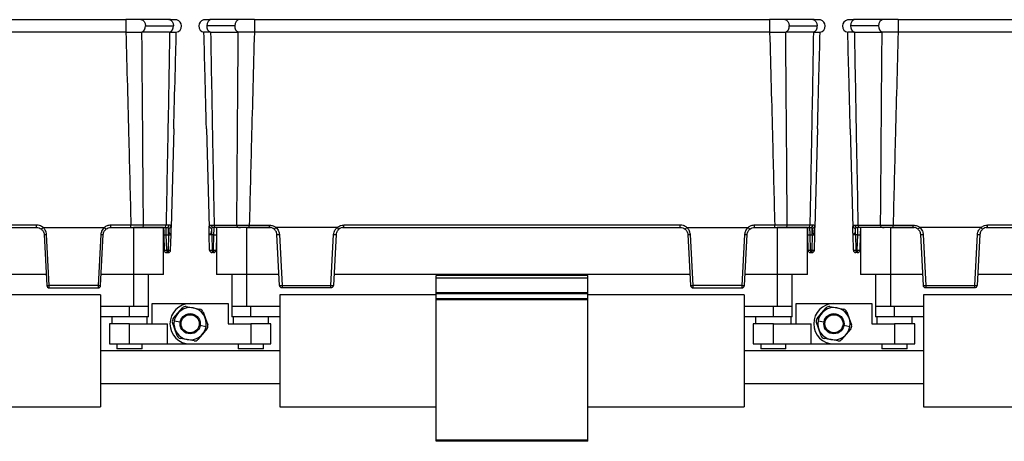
# Model space of a CAD drawing. Header units: millimetres. Extents: x -724 to 2929, y 427 to 799.
# Tile 16 of 51: x -55 to 140, y 596 to 680. Entities that reach past the tile are written whole.
import ezdxf

# ---------------------------------------------------------------- set-up
doc = ezdxf.new("R2010")
doc.units = ezdxf.units.MM

# ---------------------------------------------------------------- blocks, each defined once
blk = doc.blocks.new('Drawing View2')
at = {"color": 7, "linetype": 'Continuous', "lineweight": 25}
for p, q in [((0, 0), (102.01, 0)), ((102.01, 0), (102.01, -2.49)), ((110.56, 0), (105.02, 0)), ((124.5, 0), (118.95, 0)), ((127.5, 0), (127.5, -2.49)), ((127.5, 0), (229.51, 0)), ((229.51, 0), (229.51, -2.49)), ((238.06, 0), (232.52, 0)), ((252, 0), (246.45, 0)), ((255, 0), (255, -2.49)), ((255, 0), (357.01, 0)), ((105.9, -1.25), (111.44, -1.25)), ((123.61, -1.25), (118.07, -1.25)), ((233.4, -1.25), (238.94, -1.25)), ((251.11, -1.25), (245.57, -1.25)), ((102.01, -2.49), (0, -2.49)), ((105.17, -2.48), (105.21, -2.48)), ((110.7, -2.48), (105.21, -2.48)), ((118.81, -2.48), (124.3, -2.48)), ((124.34, -2.48), (124.3, -2.48)), ((229.51, -2.49), (127.5, -2.49)), ((232.67, -2.48), (232.71, -2.48)), ((238.2, -2.48), (232.71, -2.48)), ((246.31, -2.48), (251.8, -2.48)), ((251.84, -2.48), (251.8, -2.48)), ((357.01, -2.49), (255, -2.49)), ((111.52, -21.65), (111.01, -41.18)), ((117.99, -21.65), (118.51, -41.18)), ((239.02, -21.65), (238.51, -41.18)), ((245.49, -21.65), (246.01, -41.18)), ((84.34, -40.72), (17.67, -40.72)), ((84.34, -41.18), (84.34, -40.72)), ((103.03, -40.72), (99.06, -40.72)), ((99.06, -41.18), (99.06, -40.72)), ((103.03, -41.18), (103.03, -40.72)), ((109.99, -40.71), (105.51, -40.71)), ((110.58, -40.71), (109.99, -40.71)), ((118.93, -40.71), (119.52, -40.71)), ((119.52, -40.71), (124, -40.71)), ((126.48, -40.72), (130.45, -40.72)), ((126.48, -41.18), (126.48, -40.72)), ((130.45, -41.18), (130.45, -40.72)), ((211.84, -40.72), (145.17, -40.72)), ((145.17, -41.18), (145.17, -40.72)), ((211.84, -41.18), (211.84, -40.72)), ((230.53, -40.72), (226.56, -40.72)), ((226.56, -41.18), (226.56, -40.72)), ((230.53, -41.18), (230.53, -40.72)), ((237.49, -40.71), (233.01, -40.71)), ((238.08, -40.71), (237.49, -40.71)), ((246.43, -40.71), (247.02, -40.71)), ((247.02, -40.71), (251.5, -40.71)), ((253.98, -40.72), (257.95, -40.72)), ((253.98, -41.18), (253.98, -40.72)), ((257.95, -41.18), (257.95, -40.72)), ((339.34, -40.72), (272.67, -40.72)), ((272.67, -41.18), (272.67, -40.72)), ((17.44, -41.22), (84.57, -41.22)), ((17.67, -41.18), (84.34, -41.18)), ((85.64, -41.18), (97.77, -41.18)), ((85.84, -42.61), (86.37, -52.71)), ((86.86, -52.7), (86.33, -42.59)), ((97.07, -42.59), (96.54, -52.7)), ((97.03, -52.71), (97.56, -42.61)), ((98.83, -41.22), (103.51, -41.22)), ((99.06, -41.18), (103.03, -41.18)), ((103.51, -41.22), (103.51, -50.52)), ((109.51, -41.22), (103.51, -41.22)), ((105.16, -41.18), (104.8, -41.18)), ((105.16, -41.18), (109.65, -41.18)), ((109.51, -50.52), (109.51, -41.22)), ((109.54, -42.65), (109.62, -45.7)), ((110, -41.23), (109.99, -41.18)), ((110.04, -42.65), (110.47, -42.65)), ((110.12, -45.7), (110.04, -42.65)), ((110.47, -42.65), (110.39, -45.7)), ((110.47, -42.65), (110.47, -41.34)), ((110.89, -45.7), (110.97, -42.65)), ((111, -41.35), (111.01, -41.18)), ((111, -41.64), (111, -41.35)), ((118.51, -41.35), (118.51, -41.18)), ((118.52, -41.64), (118.51, -41.35)), ((118.62, -45.7), (118.54, -42.65)), ((119.04, -42.65), (119.04, -41.34)), ((119.47, -42.65), (119.04, -42.65)), ((119.04, -42.65), (119.12, -45.7)), ((119.39, -45.7), (119.47, -42.65)), ((119.52, -41.23), (119.52, -41.18)), ((124.35, -41.18), (119.86, -41.18)), ((119.97, -42.65), (119.89, -45.7)), ((120.01, -41.22), (120.01, -50.52)), ((126.01, -41.22), (120.01, -41.22)), ((124.35, -41.18), (124.71, -41.18)), ((126.01, -50.52), (126.01, -41.22)), ((126.01, -41.22), (130.68, -41.22)), ((130.45, -41.18), (126.48, -41.18)), ((143.88, -41.18), (131.75, -41.18)), ((132.48, -52.71), (131.95, -42.61)), ((132.44, -42.59), (132.97, -52.7)), ((142.65, -52.7), (143.18, -42.59)), ((143.67, -42.61), (143.14, -52.71)), ((144.94, -41.22), (212.07, -41.22)), ((145.17, -41.18), (211.84, -41.18)), ((213.14, -41.18), (225.27, -41.18)), ((213.34, -42.61), (213.87, -52.71)), ((214.36, -52.7), (213.83, -42.59)), ((224.57, -42.59), (224.04, -52.7)), ((224.53, -52.71), (225.06, -42.61)), ((226.33, -41.22), (231.01, -41.22)), ((226.56, -41.18), (230.53, -41.18)), ((231.01, -41.22), (231.01, -50.52)), ((237.01, -41.22), (231.01, -41.22)), ((232.66, -41.18), (232.3, -41.18)), ((232.66, -41.18), (237.15, -41.18)), ((237.01, -50.52), (237.01, -41.22)), ((237.04, -42.65), (237.12, -45.7)), ((237.5, -41.23), (237.49, -41.18)), ((237.54, -42.65), (237.97, -42.65)), ((237.62, -45.7), (237.54, -42.65)), ((237.97, -42.65), (237.89, -45.7)), ((237.97, -42.65), (237.97, -41.34)), ((238.39, -45.7), (238.47, -42.65)), ((238.5, -41.35), (238.51, -41.18)), ((238.5, -41.64), (238.5, -41.35)), ((246.01, -41.35), (246.01, -41.18)), ((246.02, -41.64), (246.01, -41.35)), ((246.12, -45.7), (246.04, -42.65)), ((246.54, -42.65), (246.54, -41.34)), ((246.97, -42.65), (246.54, -42.65)), ((246.54, -42.65), (246.62, -45.7)), ((246.89, -45.7), (246.97, -42.65)), ((247.02, -41.23), (247.02, -41.18)), ((251.85, -41.18), (247.36, -41.18)), ((247.47, -42.65), (247.39, -45.7)), ((247.51, -41.22), (247.51, -50.52)), ((253.51, -41.22), (247.51, -41.22)), ((251.85, -41.18), (252.21, -41.18)), ((253.51, -50.52), (253.51, -41.22)), ((253.51, -41.22), (258.18, -41.22)), ((257.95, -41.18), (253.98, -41.18)), ((271.38, -41.18), (259.25, -41.18)), ((259.98, -52.71), (259.45, -42.61)), ((259.94, -42.59), (260.47, -52.7)), ((270.15, -52.7), (270.68, -42.59)), ((271.17, -42.61), (270.64, -52.71)), ((272.44, -41.22), (339.57, -41.22)), ((272.67, -41.18), (339.34, -41.18)), ((110.39, -45.7), (110.12, -45.7)), ((110.12, -45.7), (110.12, -46.18)), ((110.12, -46.18), (110.39, -46.18)), ((110.39, -45.7), (110.39, -46.18)), ((119.12, -45.7), (119.39, -45.7)), ((119.12, -45.7), (119.12, -46.18)), ((119.39, -46.18), (119.12, -46.18)), ((119.39, -45.7), (119.39, -46.18)), ((237.89, -45.7), (237.62, -45.7)), ((237.62, -45.7), (237.62, -46.18)), ((237.62, -46.18), (237.89, -46.18)), ((237.89, -45.7), (237.89, -46.18)), ((246.62, -45.7), (246.89, -45.7)), ((246.62, -45.7), (246.62, -46.18)), ((246.89, -46.18), (246.62, -46.18)), ((246.89, -45.7), (246.89, -46.18)), ((86.26, -50.52), (15.76, -50.52)), ((103.51, -50.52), (97.15, -50.52)), ((109.51, -50.52), (103.51, -50.52)), ((103.51, -50.52), (103.51, -56.88)), ((106.51, -56.88), (106.51, -50.52)), ((126.01, -50.52), (120.01, -50.52)), ((123.01, -50.52), (123.01, -56.88)), ((132.37, -50.52), (126.01, -50.52)), ((126.01, -56.88), (126.01, -50.52)), ((213.76, -50.52), (143.26, -50.52)), ((231.01, -50.52), (224.65, -50.52)), ((237.01, -50.52), (231.01, -50.52)), ((231.01, -50.52), (231.01, -56.88)), ((234.01, -56.88), (234.01, -50.52)), ((253.51, -50.52), (247.51, -50.52)), ((250.51, -50.52), (250.51, -56.88)), ((259.87, -50.52), (253.51, -50.52)), ((253.51, -56.88), (253.51, -50.52)), ((341.26, -50.52), (270.76, -50.52)), ((193.51, -50.74), (163.51, -50.74)), ((163.51, -51.24), (163.51, -50.74)), ((193.51, -51.24), (163.51, -51.24)), ((163.51, -54.14), (163.51, -51.24)), ((193.51, -51.24), (193.51, -50.74)), ((193.51, -54.14), (193.51, -51.24)), ((97.01, -54.58), (66.01, -54.58)), ((96.54, -52.7), (86.86, -52.7)), ((86.86, -53.18), (96.53, -53.18)), ((97.01, -54.58), (97.01, -76.78)), ((163.51, -54.58), (132.51, -54.58)), ((132.51, -54.58), (132.51, -76.78)), ((132.97, -52.7), (142.65, -52.7)), ((142.65, -53.18), (132.98, -53.18)), ((193.51, -54.14), (163.51, -54.14)), ((163.51, -54.35), (163.51, -54.14)), ((193.51, -54.35), (163.51, -54.35)), ((163.51, -55.32), (163.51, -54.35)), ((193.51, -54.35), (193.51, -54.14)), ((193.51, -55.32), (193.51, -54.35)), ((224.51, -54.58), (193.51, -54.58)), ((224.04, -52.7), (214.36, -52.7)), ((214.36, -53.18), (224.03, -53.18)), ((224.51, -54.58), (224.51, -76.78)), ((260.01, -54.58), (260.01, -76.78)), ((291.01, -54.58), (260.01, -54.58)), ((260.47, -52.7), (270.15, -52.7)), ((270.15, -53.18), (260.48, -53.18)), ((107.26, -56.28), (114.76, -56.28)), ((107.26, -60.28), (107.26, -56.28)), ((114.76, -56.28), (122.26, -56.28)), ((122.26, -56.28), (122.26, -60.28)), ((193.51, -55.32), (163.51, -55.32)), ((163.51, -55.53), (163.51, -55.32)), ((193.51, -55.53), (163.51, -55.53)), ((163.51, -83.38), (163.51, -55.53)), ((193.51, -55.53), (193.51, -55.32)), ((193.51, -83.38), (193.51, -55.53)), ((234.76, -60.28), (234.76, -56.28)), ((234.76, -56.28), (242.26, -56.28)), ((242.26, -56.28), (249.76, -56.28)), ((249.76, -56.28), (249.76, -60.28)), ((103.51, -56.88), (97.01, -56.88)), ((102.76, -58.88), (102.76, -56.88)), ((106.51, -56.88), (103.51, -56.88)), ((106.51, -58.88), (106.51, -56.88)), ((111.42, -59.26), (112.32, -58.21)), ((112.32, -58.21), (113.22, -57.15)), ((113.97, -56.89), (115.34, -57.14)), ((115.34, -57.14), (116.7, -57.39)), ((117.31, -57.91), (117.77, -59.21)), ((123.01, -56.88), (123.01, -58.88)), ((126.01, -56.88), (123.01, -56.88)), ((132.51, -56.88), (126.01, -56.88)), ((126.76, -58.88), (126.76, -56.88)), ((231.01, -56.88), (224.51, -56.88)), ((230.26, -58.88), (230.26, -56.88)), ((234.01, -56.88), (231.01, -56.88)), ((234.01, -58.88), (234.01, -56.88)), ((238.92, -59.26), (239.82, -58.21)), ((239.82, -58.21), (240.72, -57.15)), ((241.47, -56.89), (242.84, -57.14)), ((242.84, -57.14), (244.2, -57.39)), ((244.81, -57.91), (245.27, -59.21)), ((250.51, -56.88), (250.51, -58.88)), ((253.51, -56.88), (250.51, -56.88)), ((260.01, -56.88), (253.51, -56.88)), ((254.26, -58.88), (254.26, -56.88)), ((102.76, -58.88), (97.01, -58.88)), ((98.76, -60.28), (98.76, -64.28)), ((102.76, -60.28), (98.76, -60.28)), ((99.26, -58.88), (99.26, -60.28)), ((106.51, -58.88), (102.76, -58.88)), ((102.76, -64.28), (102.76, -60.28)), ((102.76, -60.28), (110.26, -60.28)), ((106.26, -60.28), (106.26, -58.88)), ((110.26, -64.28), (110.26, -60.28)), ((111.74, -61.36), (111.28, -60.05)), ((111.61, -59.71), (112.79, -59.92)), ((117.77, -59.21), (118.24, -60.52)), ((122.26, -60.28), (126.76, -60.28)), ((126.76, -58.88), (123.01, -58.88)), ((123.26, -58.88), (123.26, -60.28)), ((132.51, -58.88), (126.76, -58.88)), ((126.76, -60.28), (126.76, -64.28)), ((130.76, -60.28), (126.76, -60.28)), ((130.26, -60.28), (130.26, -58.88)), ((130.76, -64.28), (130.76, -60.28)), ((230.26, -58.88), (224.51, -58.88)), ((226.26, -60.28), (226.26, -64.28)), ((230.26, -60.28), (226.26, -60.28)), ((226.76, -58.88), (226.76, -60.28)), ((234.01, -58.88), (230.26, -58.88)), ((230.26, -64.28), (230.26, -60.28)), ((230.26, -60.28), (237.76, -60.28)), ((233.76, -60.28), (233.76, -58.88)), ((237.76, -64.28), (237.76, -60.28)), ((239.24, -61.36), (238.78, -60.05)), ((239.11, -59.71), (240.29, -59.92)), ((245.27, -59.21), (245.74, -60.52)), ((249.76, -60.28), (254.26, -60.28)), ((254.26, -58.88), (250.51, -58.88)), ((250.76, -58.88), (250.76, -60.28)), ((260.01, -58.88), (254.26, -58.88)), ((254.26, -60.28), (254.26, -64.28)), ((258.26, -60.28), (254.26, -60.28)), ((257.76, -60.28), (257.76, -58.88)), ((258.26, -64.28), (258.26, -60.28)), ((112.21, -62.66), (111.74, -61.36)), ((117.19, -62.36), (116.29, -63.41)), ((117.9, -60.86), (116.72, -60.65)), ((118.09, -61.31), (117.19, -62.36)), ((239.71, -62.66), (239.24, -61.36)), ((244.69, -62.36), (243.79, -63.41)), ((245.4, -60.86), (244.22, -60.65)), ((245.59, -61.31), (244.69, -62.36)), ((98.76, -64.28), (102.76, -64.28)), ((100.26, -64.28), (100.26, -65.28)), ((102.76, -64.28), (110.26, -64.28)), ((105.26, -65.28), (105.26, -64.28)), ((110.26, -64.28), (114.76, -64.28)), ((114.18, -63.43), (112.81, -63.18)), ((115.54, -63.68), (114.18, -63.43)), ((114.76, -64.28), (126.76, -64.28)), ((124.26, -64.28), (124.26, -65.28)), ((126.76, -64.28), (130.76, -64.28)), ((129.26, -65.28), (129.26, -64.28)), ((226.26, -64.28), (230.26, -64.28)), ((227.76, -64.28), (227.76, -65.28)), ((230.26, -64.28), (237.76, -64.28)), ((232.76, -65.28), (232.76, -64.28)), ((237.76, -64.28), (242.26, -64.28)), ((241.68, -63.43), (240.31, -63.18)), ((243.04, -63.68), (241.68, -63.43)), ((242.26, -64.28), (254.26, -64.28)), ((251.76, -64.28), (251.76, -65.28)), ((254.26, -64.28), (258.26, -64.28)), ((256.76, -65.28), (256.76, -64.28)), ((132.51, -65.63), (97.01, -65.63)), ((105.26, -65.28), (100.26, -65.28)), ((129.26, -65.28), (124.26, -65.28)), ((260.01, -65.63), (224.51, -65.63)), ((232.76, -65.28), (227.76, -65.28)), ((256.76, -65.28), (251.76, -65.28)), ((97.01, -72.13), (132.51, -72.13)), ((224.51, -72.13), (260.01, -72.13)), ((66.01, -76.78), (97.01, -76.78)), ((132.51, -76.78), (163.51, -76.78)), ((193.51, -76.78), (224.51, -76.78)), ((260.01, -76.78), (291.01, -76.78)), ((193.51, -83.38), (163.51, -83.38)), ((163.51, -83.58), (163.51, -83.38)), ((193.51, -83.58), (163.51, -83.58)), ((193.51, -83.58), (193.51, -83.38))]:
    blk.add_line(p, q, dxfattribs=at)
at = {"color": 7, "linetype": 'Continuous', "lineweight": 25, "flags": 128}
for points in [[(105.02, 0), (105.02, 0), (105.36, -0.1), (105.64, -0.37), (105.83, -0.77), (105.9, -1.25)], [(110.56, 0), (110.58, 0), (110.91, -0.1), (111.19, -0.38), (111.38, -0.78), (111.44, -1.25)], [(118.95, 0), (118.93, 0), (118.6, -0.1), (118.32, -0.38), (118.14, -0.78), (118.07, -1.25)], [(124.5, 0), (124.5, 0), (124.16, -0.1), (123.87, -0.37), (123.68, -0.77), (123.61, -1.25)], [(232.52, 0), (232.52, 0), (232.86, -0.1), (233.14, -0.37), (233.33, -0.77), (233.4, -1.25)], [(238.06, 0), (238.08, 0), (238.41, -0.1), (238.69, -0.38), (238.88, -0.78), (238.94, -1.25)], [(246.45, 0), (246.43, 0), (246.1, -0.1), (245.82, -0.38), (245.64, -0.78), (245.57, -1.25)], [(252, 0), (252, 0), (251.66, -0.1), (251.37, -0.37), (251.18, -0.77), (251.11, -1.25)]]:
    blk.add_lwpolyline(points, dxfattribs=at)
at = {"color": 7, "linetype": 'Continuous', "lineweight": 25}
for centre, radius in [((114.76, -60.28), 2), ((114.76, -60.28), 1.8), ((242.26, -60.28), 2), ((242.26, -60.28), 1.8)]:
    blk.add_circle(centre, radius, dxfattribs=at)
for centre, radius, start, end in [((104.7, -1.37), 1.21, 292.9478, 5.7228), ((110.24, -1.37), 1.21, 292.9668, 5.7192), ((111.8, -1.25), 1.25, 280.0562, 0), ((111.8, -1.25), 1.25, 0, 75.1141), ((117.71, -1.25), 1.25, 103.4111, 180), ((117.71, -1.25), 1.25, 180, 259.9438), ((119.27, -1.37), 1.21, 174.2808, 247.0332), ((124.81, -1.37), 1.21, 174.2772, 247.0522), ((232.2, -1.37), 1.21, 292.9478, 5.7228), ((237.74, -1.37), 1.21, 292.9668, 5.7192), ((239.3, -1.25), 1.25, 280.0562, 0), ((239.3, -1.25), 1.25, 0, 75.1141), ((245.21, -1.25), 1.25, 103.4111, 180), ((245.21, -1.25), 1.25, 180, 259.9438), ((246.77, -1.37), 1.21, 174.2808, 247.0332), ((252.31, -1.37), 1.21, 174.2772, 247.0522), ((105.08, -40.76), 0.433, 281.1269, 6.9239), ((109.56, -40.76), 0.433, 281.1269, 6.9239), ((110.12, -40.73), 0.46, 273.9282, 2.098), ((110.45, -40.83), 0.512, 272.6791, 350.3267), ((119.07, -40.83), 0.512, 189.6733, 267.3209), ((119.39, -40.73), 0.46, 177.902, 266.0718), ((119.95, -40.76), 0.433, 173.0761, 258.8731), ((124.43, -40.76), 0.433, 173.0761, 258.8731), ((232.58, -40.76), 0.433, 281.1269, 6.9239), ((237.06, -40.76), 0.433, 281.1269, 6.9239), ((237.62, -40.73), 0.46, 273.9282, 2.098), ((237.95, -40.83), 0.512, 272.6791, 350.3267), ((246.57, -40.83), 0.512, 189.6733, 267.3209), ((246.89, -40.73), 0.46, 177.902, 266.0718), ((247.45, -40.76), 0.433, 173.0761, 258.8731), ((251.93, -40.76), 0.433, 173.0761, 258.8731), ((85.96, -37.92), 4.69, 268.5083, 274.4927), ((97.44, -37.92), 4.69, 265.5073, 271.4917), ((109.79, -37.87), 4.78, 267.0055, 272.9945), ((119.72, -37.87), 4.78, 267.0055, 272.9945), ((132.07, -37.92), 4.69, 268.5083, 274.4927), ((143.55, -37.92), 4.69, 265.5073, 271.4917), ((213.46, -37.92), 4.69, 268.5083, 274.4927), ((224.94, -37.92), 4.69, 265.5073, 271.4917), ((237.29, -37.87), 4.78, 267.0055, 272.9945), ((247.22, -37.87), 4.78, 267.0055, 272.9945), ((259.57, -37.92), 4.69, 268.5083, 274.4927), ((271.05, -37.92), 4.69, 265.5073, 271.4917), ((109.87, -40.92), 4.78, 267.0055, 272.9945), ((110.12, -45.68), 0.5, 181.5, 270), ((110.64, -40.92), 4.78, 267.0055, 272.9945), ((110.39, -45.68), 0.5, 270, 358.5), ((118.87, -40.92), 4.78, 267.0055, 272.9945), ((119.12, -45.68), 0.5, 181.5, 270), ((119.64, -40.92), 4.78, 267.0055, 272.9945), ((119.39, -45.68), 0.5, 270, 358.5), ((237.37, -40.92), 4.78, 267.0055, 272.9945), ((237.62, -45.68), 0.5, 181.5, 270), ((238.14, -40.92), 4.78, 267.0055, 272.9945), ((237.89, -45.68), 0.5, 270, 358.5), ((246.37, -40.92), 4.78, 267.0055, 272.9945), ((246.62, -45.68), 0.5, 181.5, 270), ((247.14, -40.92), 4.78, 267.0055, 272.9945), ((246.89, -45.68), 0.5, 270, 358.5), ((86.49, -48.02), 4.69, 268.5083, 274.4927), ((86.86, -52.69), 0.49, 183, 270), ((96.91, -48.02), 4.69, 265.5073, 271.4917), ((96.79, -50.37), 2.36, 264.0433, 275.9567), ((132.6, -48.02), 4.69, 268.5083, 274.4927), ((132.73, -50.37), 2.36, 264.0433, 275.9567), ((143.02, -48.02), 4.69, 265.5073, 271.4917), ((142.7, -52.64), 0.445, 263.4923, 350.4061), ((213.99, -48.02), 4.69, 268.5083, 274.4927), ((214.36, -52.69), 0.49, 183, 270), ((224.41, -48.02), 4.69, 265.5073, 271.4917), ((224.29, -50.37), 2.36, 264.0433, 275.9567), ((260.1, -48.02), 4.69, 268.5083, 274.4927), ((260.23, -50.37), 2.36, 264.0433, 275.9567), ((270.52, -48.02), 4.69, 265.5073, 271.4917), ((270.2, -52.64), 0.445, 263.4923, 350.4061), ((114.76, -60.28), 4, 90, 270), ((242.26, -60.28), 4, 90, 270), ((114.76, -60.28), 3.2, 349.5715, 169.2807), ((113.83, -57.67), 0.8, 79.5715, 139.5715), ((116.55, -58.18), 0.8, 19.5715, 79.5715), ((242.26, -60.28), 3.2, 349.5715, 169.2807), ((241.33, -57.67), 0.8, 79.5715, 139.5715), ((244.05, -58.18), 0.8, 19.5715, 79.5715), ((112.03, -59.78), 0.8, 139.5715, 199.5715), ((114.76, -60.28), 3.2, 169.5715, 349.2807), ((114.76, -60.28), 3.2, 169.2807, 169.5715), ((239.53, -59.78), 0.8, 139.5715, 199.5715), ((242.26, -60.28), 3.2, 169.5715, 349.2807), ((242.26, -60.28), 3.2, 169.2807, 169.5715), ((114.76, -60.28), 3.2, 349.2807, 349.5715), ((117.48, -60.79), 0.8, 319.5715, 19.5715), ((242.26, -60.28), 3.2, 349.2807, 349.5715), ((244.98, -60.79), 0.8, 319.5715, 19.5715), ((112.96, -62.39), 0.8, 199.5715, 259.5715), ((115.68, -62.9), 0.8, 259.5715, 319.5715), ((240.46, -62.39), 0.8, 199.5715, 259.5715), ((243.18, -62.9), 0.8, 259.5715, 319.5715)]:
    blk.add_arc(centre, radius, start, end, dxfattribs=at)
for points, knots in [([(105.02, 0), (104.81, 0), (104.4, 0), (103.65, 0), (102.85, 0), (102.29, 0), (102.01, 0)], [0, 0, 0, 0, 0.249446, 0.499643, 0.748648, 1, 1, 1, 1]), ([(127.5, 0), (127.22, 0), (126.66, 0), (125.86, 0), (125.12, 0), (124.7, 0), (124.49, 0)], [0, 0, 0, 0, 0.251352, 0.500357, 0.750554, 1, 1, 1, 1]), ([(232.52, 0), (232.31, 0), (231.9, 0), (231.15, 0), (230.35, 0), (229.79, 0), (229.51, 0)], [0, 0, 0, 0, 0.2494464, 0.4996433, 0.748648, 1, 1, 1, 1]), ([(255, 0), (254.72, 0), (254.16, 0), (253.36, 0), (252.62, 0), (252.2, 0), (251.99, 0)], [0, 0, 0, 0, 0.251352, 0.500357, 0.750554, 1, 1, 1, 1]), ([(112.12, -0.04), (112.08, -0.04), (111.99, -0.02), (111.65, -0.01), (111.18, 0), (110.76, 0), (110.55, 0)], [0, 0, 0, 0, 0.2564413, 0.5090264, 0.7557506, 1, 1, 1, 1]), ([(118.96, 0), (118.76, 0), (118.34, 0), (117.88, -0.01), (117.54, -0.02), (117.46, -0.03), (117.42, -0.03)], [0, 0, 0, 0, 0.244853, 0.491764, 0.744142, 1, 1, 1, 1]), ([(239.62, -0.04), (239.58, -0.04), (239.49, -0.02), (239.15, -0.01), (238.68, 0), (238.26, 0), (238.05, 0)], [0, 0, 0, 0, 0.256441, 0.509026, 0.755751, 1, 1, 1, 1]), ([(246.46, 0), (246.26, 0), (245.84, 0), (245.38, -0.01), (245.04, -0.02), (244.96, -0.03), (244.92, -0.03)], [0, 0, 0, 0, 0.244853, 0.491764, 0.744142, 1, 1, 1, 1]), ([(102.03, -2.49), (102.03, -2.49), (102.02, -2.49), (102.02, -2.49), (102.01, -2.49)], [0, 0, 0, 0, 0.559994, 1, 1, 1, 1]), ([(102.03, -2.49), (102.5, -2.49), (103.29, -2.48), (104.36, -2.48), (104.89, -2.48), (105.17, -2.48)], [0, 0, 0, 0, 0.4049006, 0.6789211, 1, 1, 1, 1]), ([(102.03, -2.49), (102.23, -9.62), (102.58, -22.37), (102.89, -35.11), (103.03, -40.72)], [0, 0, 0, 0, 0.560004, 1, 1, 1, 1]), ([(105.51, -40.71), (105.46, -33.57), (105.36, -20.83), (105.26, -8.09), (105.21, -2.48)], [0, 0, 0, 0, 0.5600014, 1, 1, 1, 1]), ([(110.7, -2.48), (110.58, -9.62), (110.35, -22.36), (110.1, -35.1), (109.99, -40.71)], [0, 0, 0, 0, 0.560004, 1, 1, 1, 1]), ([(110.7, -2.48), (110.71, -2.48), (110.71, -2.48), (110.71, -2.48), (110.71, -2.48)], [0, 0, 0, 0, 0.56, 1, 1, 1, 1]), ([(110.71, -2.48), (110.93, -2.48), (111.33, -2.48), (111.86, -2.48), (111.96, -2.48), (112.02, -2.48)], [0, 0, 0, 0, 0.286072, 0.516077, 1, 1, 1, 1]), ([(111.52, -21.65), (111.61, -18.07), (111.78, -11.68), (111.95, -5.29), (112.02, -2.48)], [0, 0, 0, 0, 0.560019, 1, 1, 1, 1]), ([(118.8, -2.48), (118.43, -2.48), (117.68, -2.48), (117.55, -2.48), (117.49, -2.48)], [0, 0, 0, 0, 0.500454, 1, 1, 1, 1]), ([(117.99, -21.65), (117.9, -18.07), (117.73, -11.68), (117.57, -5.29), (117.49, -2.48)], [0, 0, 0, 0, 0.560019, 1, 1, 1, 1]), ([(118.81, -2.48), (118.81, -2.48), (118.8, -2.48), (118.8, -2.48), (118.8, -2.48)], [0, 0, 0, 0, 0.56, 1, 1, 1, 1]), ([(118.81, -2.48), (118.94, -9.62), (119.16, -22.36), (119.41, -35.1), (119.52, -40.71)], [0, 0, 0, 0, 0.560004, 1, 1, 1, 1]), ([(124, -40.71), (124.06, -33.57), (124.15, -20.83), (124.25, -8.09), (124.3, -2.48)], [0, 0, 0, 0, 0.5600014, 1, 1, 1, 1]), ([(127.48, -2.49), (126.95, -2.49), (126.12, -2.49), (125.07, -2.48), (124.59, -2.48), (124.34, -2.48)], [0, 0, 0, 0, 0.455145, 0.719094, 1, 1, 1, 1]), ([(127.48, -2.49), (127.28, -9.62), (126.94, -22.37), (126.62, -35.11), (126.48, -40.72)], [0, 0, 0, 0, 0.560004, 1, 1, 1, 1]), ([(127.48, -2.49), (127.48, -2.49), (127.49, -2.49), (127.5, -2.49), (127.5, -2.49)], [0, 0, 0, 0, 0.559994, 1, 1, 1, 1]), ([(229.53, -2.49), (229.53, -2.49), (229.52, -2.49), (229.52, -2.49), (229.51, -2.49)], [0, 0, 0, 0, 0.559994, 1, 1, 1, 1]), ([(229.53, -2.49), (230, -2.49), (230.79, -2.48), (231.86, -2.48), (232.39, -2.48), (232.67, -2.48)], [0, 0, 0, 0, 0.404901, 0.678921, 1, 1, 1, 1]), ([(229.53, -2.49), (229.73, -9.62), (230.08, -22.37), (230.39, -35.11), (230.53, -40.72)], [0, 0, 0, 0, 0.560004, 1, 1, 1, 1]), ([(233.01, -40.71), (232.96, -33.57), (232.86, -20.83), (232.76, -8.09), (232.71, -2.48)], [0, 0, 0, 0, 0.5600014, 1, 1, 1, 1]), ([(238.2, -2.48), (238.08, -9.62), (237.85, -22.36), (237.6, -35.1), (237.49, -40.71)], [0, 0, 0, 0, 0.560004, 1, 1, 1, 1]), ([(238.2, -2.48), (238.21, -2.48), (238.21, -2.48), (238.21, -2.48), (238.21, -2.48)], [0, 0, 0, 0, 0.56, 1, 1, 1, 1]), ([(238.21, -2.48), (238.43, -2.48), (238.83, -2.48), (239.36, -2.48), (239.46, -2.48), (239.52, -2.48)], [0, 0, 0, 0, 0.286072, 0.516077, 1, 1, 1, 1]), ([(239.02, -21.65), (239.11, -18.07), (239.28, -11.68), (239.45, -5.29), (239.52, -2.48)], [0, 0, 0, 0, 0.560019, 1, 1, 1, 1]), ([(246.3, -2.48), (245.93, -2.48), (245.18, -2.48), (245.05, -2.48), (244.99, -2.48)], [0, 0, 0, 0, 0.500454, 1, 1, 1, 1]), ([(245.49, -21.65), (245.4, -18.07), (245.23, -11.68), (245.07, -5.29), (244.99, -2.48)], [0, 0, 0, 0, 0.560019, 1, 1, 1, 1]), ([(246.31, -2.48), (246.31, -2.48), (246.3, -2.48), (246.3, -2.48), (246.3, -2.48)], [0, 0, 0, 0, 0.56, 1, 1, 1, 1]), ([(246.31, -2.48), (246.44, -9.62), (246.66, -22.36), (246.91, -35.1), (247.02, -40.71)], [0, 0, 0, 0, 0.560004, 1, 1, 1, 1]), ([(251.5, -40.71), (251.56, -33.57), (251.65, -20.83), (251.75, -8.09), (251.8, -2.48)], [0, 0, 0, 0, 0.5600014, 1, 1, 1, 1]), ([(254.98, -2.49), (254.45, -2.49), (253.62, -2.49), (252.57, -2.48), (252.09, -2.48), (251.84, -2.48)], [0, 0, 0, 0, 0.455145, 0.719094, 1, 1, 1, 1]), ([(254.98, -2.49), (254.78, -9.62), (254.44, -22.37), (254.12, -35.11), (253.98, -40.72)], [0, 0, 0, 0, 0.560004, 1, 1, 1, 1]), ([(254.98, -2.49), (254.98, -2.49), (254.99, -2.49), (255, -2.49), (255, -2.49)], [0, 0, 0, 0, 0.559994, 1, 1, 1, 1]), ([(85.63, -41.19), (85.41, -41.04), (85.02, -40.77), (84.55, -40.74), (84.34, -40.72)], [0, 0, 0, 0, 0.560071, 1, 1, 1, 1]), ([(99.06, -40.72), (98.8, -40.75), (98.33, -40.8), (97.94, -41.07), (97.78, -41.19)], [0, 0, 0, 0, 0.559922, 1, 1, 1, 1]), ([(105.51, -40.71), (105.34, -40.71), (104.99, -40.71), (104.38, -40.72), (103.72, -40.72), (103.26, -40.72), (103.03, -40.72)], [0, 0, 0, 0, 0.250771, 0.499923, 0.749565, 1, 1, 1, 1]), ([(110.95, -40.92), (110.91, -40.85), (110.83, -40.73), (110.67, -40.72), (110.58, -40.71)], [0, 0, 0, 0, 0.498303, 1, 1, 1, 1]), ([(111, -41.35), (111, -41.26), (111, -41.09), (110.97, -40.97), (110.95, -40.92)], [0, 0, 0, 0, 0.493609, 1, 1, 1, 1]), ([(118.51, -41.35), (118.51, -41.26), (118.51, -41.09), (118.54, -40.97), (118.56, -40.92)], [0, 0, 0, 0, 0.4936086, 1, 1, 1, 1]), ([(118.56, -40.92), (118.6, -40.85), (118.68, -40.73), (118.85, -40.72), (118.93, -40.71)], [0, 0, 0, 0, 0.498303, 1, 1, 1, 1]), ([(124, -40.71), (124.18, -40.71), (124.52, -40.71), (125.13, -40.72), (125.79, -40.72), (126.25, -40.72), (126.48, -40.72)], [0, 0, 0, 0, 0.250771, 0.499923, 0.749565, 1, 1, 1, 1]), ([(130.45, -40.72), (130.72, -40.75), (131.19, -40.8), (131.57, -41.07), (131.74, -41.19)], [0, 0, 0, 0, 0.559922, 1, 1, 1, 1]), ([(143.89, -41.19), (144.11, -41.04), (144.5, -40.77), (144.96, -40.74), (145.17, -40.72)], [0, 0, 0, 0, 0.560071, 1, 1, 1, 1]), ([(213.13, -41.19), (212.91, -41.04), (212.52, -40.77), (212.05, -40.74), (211.84, -40.72)], [0, 0, 0, 0, 0.560071, 1, 1, 1, 1]), ([(226.56, -40.72), (226.3, -40.75), (225.83, -40.8), (225.44, -41.07), (225.28, -41.19)], [0, 0, 0, 0, 0.559922, 1, 1, 1, 1]), ([(233.01, -40.71), (232.84, -40.71), (232.49, -40.71), (231.88, -40.72), (231.22, -40.72), (230.76, -40.72), (230.53, -40.72)], [0, 0, 0, 0, 0.250771, 0.499923, 0.749565, 1, 1, 1, 1]), ([(238.45, -40.92), (238.41, -40.85), (238.33, -40.73), (238.17, -40.72), (238.08, -40.71)], [0, 0, 0, 0, 0.498303, 1, 1, 1, 1]), ([(238.5, -41.35), (238.5, -41.26), (238.5, -41.09), (238.47, -40.97), (238.45, -40.92)], [0, 0, 0, 0, 0.493609, 1, 1, 1, 1]), ([(246.01, -41.35), (246.01, -41.26), (246.01, -41.09), (246.04, -40.97), (246.06, -40.92)], [0, 0, 0, 0, 0.493609, 1, 1, 1, 1]), ([(246.06, -40.92), (246.1, -40.85), (246.18, -40.73), (246.35, -40.72), (246.43, -40.71)], [0, 0, 0, 0, 0.498303, 1, 1, 1, 1]), ([(251.5, -40.71), (251.68, -40.71), (252.02, -40.71), (252.63, -40.72), (253.29, -40.72), (253.75, -40.72), (253.98, -40.72)], [0, 0, 0, 0, 0.250771, 0.499923, 0.749565, 1, 1, 1, 1]), ([(257.95, -40.72), (258.22, -40.75), (258.69, -40.8), (259.07, -41.07), (259.24, -41.19)], [0, 0, 0, 0, 0.559922, 1, 1, 1, 1]), ([(271.39, -41.19), (271.61, -41.04), (272, -40.77), (272.46, -40.74), (272.67, -40.72)], [0, 0, 0, 0, 0.560071, 1, 1, 1, 1]), ([(84.34, -41.18), (84.52, -41.2), (84.87, -41.23), (85.16, -41.44), (85.31, -41.54)], [0, 0, 0, 0, 0.489175, 1, 1, 1, 1]), ([(85.31, -41.54), (85.32, -41.54), (85.32, -41.54), (85.34, -41.51), (85.38, -41.47), (85.44, -41.41), (85.52, -41.31), (85.59, -41.23), (85.63, -41.19)], [0, 0, 0, 0, 0.1395414, 0.2812288, 0.4213499, 0.5563761, 0.7994855, 1, 1, 1, 1]), ([(85.31, -41.54), (85.44, -41.67), (85.63, -41.87), (85.8, -42.25), (85.83, -42.48), (85.84, -42.61)], [0, 0, 0, 0, 0.429917, 0.697669, 1, 1, 1, 1]), ([(85.64, -41.18), (85.63, -41.18), (85.63, -41.18), (85.63, -41.19), (85.63, -41.19), (85.63, -41.19)], [0, 0, 0, 0, 0.5592574, 0.7787404, 1, 1, 1, 1]), ([(86.33, -42.59), (86.28, -42.29), (86.18, -41.75), (85.8, -41.36), (85.64, -41.18)], [0, 0, 0, 0, 0.560027, 1, 1, 1, 1]), ([(97.77, -41.18), (97.56, -41.41), (97.19, -41.82), (97.11, -42.36), (97.07, -42.59)], [0, 0, 0, 0, 0.5599746, 1, 1, 1, 1]), ([(97.56, -42.61), (97.58, -42.48), (97.61, -42.25), (97.77, -41.87), (97.97, -41.67), (98.09, -41.54)], [0, 0, 0, 0, 0.302331, 0.570083, 1, 1, 1, 1]), ([(97.78, -41.19), (97.78, -41.19), (97.77, -41.19), (97.77, -41.18), (97.77, -41.18), (97.77, -41.18)], [0, 0, 0, 0, 0.279345, 0.5593131, 1, 1, 1, 1]), ([(98.09, -41.54), (98.09, -41.54), (98.08, -41.54), (98.06, -41.51), (98.02, -41.47), (97.96, -41.41), (97.88, -41.31), (97.81, -41.23), (97.78, -41.19)], [0, 0, 0, 0, 0.1398372, 0.2818093, 0.4221533, 0.5572961, 0.800225, 1, 1, 1, 1]), ([(98.09, -41.54), (98.24, -41.44), (98.53, -41.23), (98.89, -41.2), (99.06, -41.18)], [0, 0, 0, 0, 0.510825, 1, 1, 1, 1]), ([(103.03, -41.18), (103.48, -41.18), (104.28, -41.18), (104.89, -41.18), (105.16, -41.18)], [0, 0, 0, 0, 0.558912, 1, 1, 1, 1]), ([(109.51, -41.18), (109.51, -41.21), (109.51, -41.35), (109.52, -41.82), (109.54, -42.34), (109.54, -42.65)], [0, 0, 0, 0, 0.07313, 0.440036, 1, 1, 1, 1]), ([(109.65, -41.18), (109.76, -41.18), (109.95, -41.18), (110.09, -41.18), (110.15, -41.18)], [0, 0, 0, 0, 0.559707, 1, 1, 1, 1]), ([(110.04, -42.65), (110.04, -42.53), (110.03, -42.31), (110.02, -41.95), (110.01, -41.56), (110, -41.38), (110, -41.29)], [0, 0, 0, 0, 0.202483, 0.380438, 0.661683, 1, 1, 1, 1]), ([(110.15, -41.18), (110.23, -41.19), (110.37, -41.2), (110.44, -41.29), (110.47, -41.34)], [0, 0, 0, 0, 0.507374, 1, 1, 1, 1]), ([(110.47, -41.34), (110.5, -41.41), (110.55, -41.55), (110.55, -41.87), (110.57, -42.15), (110.64, -42.35), (110.69, -42.41), (110.72, -42.44)], [0, 0, 0, 0, 0.277538, 0.553015, 0.833899, 0.910241, 1, 1, 1, 1]), ([(110.47, -42.65), (110.5, -42.64), (110.57, -42.64), (110.7, -42.63), (110.83, -42.63), (110.92, -42.63), (110.96, -42.64), (110.97, -42.64), (110.97, -42.65)], [0, 0, 0, 0, 0.130726, 0.257768, 0.5000002, 0.7422598, 0.8692948, 1, 1, 1, 1]), ([(110.72, -42.44), (110.76, -42.48), (110.84, -42.55), (110.95, -42.6), (110.96, -42.63), (110.97, -42.65)], [0, 0, 0, 0, 0.347408, 0.630941, 1, 1, 1, 1]), ([(110.97, -42.65), (110.98, -42.37), (110.99, -42.01), (110.99, -41.71), (111, -41.64)], [0, 0, 0, 0, 0.741632, 1, 1, 1, 1]), ([(118.54, -42.65), (118.54, -42.37), (118.53, -42.01), (118.52, -41.71), (118.52, -41.64)], [0, 0, 0, 0, 0.741632, 1, 1, 1, 1]), ([(118.8, -42.44), (118.75, -42.48), (118.67, -42.55), (118.57, -42.6), (118.55, -42.63), (118.54, -42.65)], [0, 0, 0, 0, 0.347408, 0.630941, 1, 1, 1, 1]), ([(119.04, -42.65), (119.01, -42.64), (118.94, -42.64), (118.82, -42.63), (118.68, -42.63), (118.59, -42.63), (118.55, -42.64), (118.55, -42.64), (118.54, -42.65)], [0, 0, 0, 0, 0.130705, 0.25774, 0.5, 0.742232, 0.869274, 1, 1, 1, 1]), ([(119.04, -41.34), (119.02, -41.41), (118.96, -41.55), (118.97, -41.87), (118.94, -42.15), (118.87, -42.35), (118.82, -42.41), (118.8, -42.44)], [0, 0, 0, 0, 0.277538, 0.553015, 0.833899, 0.910241, 1, 1, 1, 1]), ([(119.36, -41.18), (119.29, -41.19), (119.15, -41.2), (119.08, -41.29), (119.04, -41.34)], [0, 0, 0, 0, 0.5073736, 1, 1, 1, 1]), ([(119.86, -41.18), (119.76, -41.18), (119.57, -41.18), (119.42, -41.18), (119.36, -41.18)], [0, 0, 0, 0, 0.559707, 1, 1, 1, 1]), ([(119.47, -42.65), (119.47, -42.53), (119.48, -42.31), (119.49, -41.94), (119.51, -41.57), (119.52, -41.29), (119.52, -41.25), (119.52, -41.23)], [0, 0, 0, 0, 0.173106, 0.325249, 0.565721, 0.854963, 1, 1, 1, 1]), ([(120.01, -41.18), (120.01, -41.21), (120, -41.35), (119.99, -41.82), (119.98, -42.34), (119.97, -42.65)], [0, 0, 0, 0, 0.07313, 0.440036, 1, 1, 1, 1]), ([(126.48, -41.18), (126.03, -41.18), (125.23, -41.18), (124.62, -41.18), (124.35, -41.18)], [0, 0, 0, 0, 0.558912, 1, 1, 1, 1]), ([(131.42, -41.54), (131.27, -41.44), (130.98, -41.23), (130.63, -41.2), (130.45, -41.18)], [0, 0, 0, 0, 0.510825, 1, 1, 1, 1]), ([(131.42, -41.54), (131.43, -41.54), (131.43, -41.54), (131.45, -41.51), (131.49, -41.47), (131.55, -41.41), (131.63, -41.31), (131.7, -41.23), (131.74, -41.19)], [0, 0, 0, 0, 0.139541, 0.281229, 0.42135, 0.556376, 0.799485, 1, 1, 1, 1]), ([(131.95, -42.61), (131.94, -42.48), (131.91, -42.25), (131.74, -41.87), (131.55, -41.67), (131.42, -41.54)], [0, 0, 0, 0, 0.302331, 0.570083, 1, 1, 1, 1]), ([(131.74, -41.19), (131.74, -41.19), (131.74, -41.19), (131.74, -41.18), (131.75, -41.18), (131.75, -41.18)], [0, 0, 0, 0, 0.279345, 0.559313, 1, 1, 1, 1]), ([(131.75, -41.18), (131.96, -41.41), (132.33, -41.82), (132.41, -42.36), (132.44, -42.59)], [0, 0, 0, 0, 0.559975, 1, 1, 1, 1]), ([(143.18, -42.59), (143.23, -42.29), (143.33, -41.75), (143.71, -41.36), (143.88, -41.18)], [0, 0, 0, 0, 0.560027, 1, 1, 1, 1]), ([(144.2, -41.54), (144.08, -41.67), (143.88, -41.87), (143.72, -42.25), (143.69, -42.48), (143.67, -42.61)], [0, 0, 0, 0, 0.4299166, 0.6976692, 1, 1, 1, 1]), ([(143.88, -41.18), (143.88, -41.18), (143.88, -41.18), (143.88, -41.19), (143.89, -41.19), (143.89, -41.19)], [0, 0, 0, 0, 0.559257, 0.77874, 1, 1, 1, 1]), ([(144.2, -41.54), (144.2, -41.54), (144.19, -41.54), (144.17, -41.51), (144.13, -41.47), (144.07, -41.41), (143.99, -41.31), (143.92, -41.23), (143.89, -41.19)], [0, 0, 0, 0, 0.139837, 0.281809, 0.422153, 0.557296, 0.800225, 1, 1, 1, 1]), ([(145.17, -41.18), (145, -41.2), (144.64, -41.23), (144.35, -41.44), (144.2, -41.54)], [0, 0, 0, 0, 0.489175, 1, 1, 1, 1]), ([(211.84, -41.18), (212.02, -41.2), (212.37, -41.23), (212.66, -41.44), (212.81, -41.54)], [0, 0, 0, 0, 0.489175, 1, 1, 1, 1]), ([(212.81, -41.54), (212.82, -41.54), (212.82, -41.54), (212.84, -41.51), (212.88, -41.47), (212.94, -41.41), (213.02, -41.31), (213.09, -41.23), (213.13, -41.19)], [0, 0, 0, 0, 0.139541, 0.281229, 0.42135, 0.556376, 0.799485, 1, 1, 1, 1]), ([(212.81, -41.54), (212.94, -41.67), (213.13, -41.87), (213.3, -42.25), (213.33, -42.48), (213.34, -42.61)], [0, 0, 0, 0, 0.429917, 0.697669, 1, 1, 1, 1]), ([(213.14, -41.18), (213.13, -41.18), (213.13, -41.18), (213.13, -41.19), (213.13, -41.19), (213.13, -41.19)], [0, 0, 0, 0, 0.559257, 0.77874, 1, 1, 1, 1]), ([(213.83, -42.59), (213.78, -42.29), (213.68, -41.75), (213.3, -41.36), (213.14, -41.18)], [0, 0, 0, 0, 0.560027, 1, 1, 1, 1]), ([(225.27, -41.18), (225.06, -41.41), (224.69, -41.82), (224.61, -42.36), (224.57, -42.59)], [0, 0, 0, 0, 0.559975, 1, 1, 1, 1]), ([(225.06, -42.61), (225.08, -42.48), (225.11, -42.25), (225.27, -41.87), (225.47, -41.67), (225.59, -41.54)], [0, 0, 0, 0, 0.3023308, 0.5700834, 1, 1, 1, 1]), ([(225.28, -41.19), (225.28, -41.19), (225.27, -41.19), (225.27, -41.18), (225.27, -41.18), (225.27, -41.18)], [0, 0, 0, 0, 0.279345, 0.559313, 1, 1, 1, 1]), ([(225.59, -41.54), (225.59, -41.54), (225.58, -41.54), (225.56, -41.51), (225.52, -41.47), (225.46, -41.41), (225.38, -41.31), (225.31, -41.23), (225.28, -41.19)], [0, 0, 0, 0, 0.1398372, 0.2818093, 0.4221533, 0.5572961, 0.800225, 1, 1, 1, 1]), ([(225.59, -41.54), (225.74, -41.44), (226.03, -41.23), (226.39, -41.2), (226.56, -41.18)], [0, 0, 0, 0, 0.510825, 1, 1, 1, 1]), ([(230.53, -41.18), (230.98, -41.18), (231.78, -41.18), (232.39, -41.18), (232.66, -41.18)], [0, 0, 0, 0, 0.558912, 1, 1, 1, 1]), ([(237.01, -41.18), (237.01, -41.21), (237.01, -41.35), (237.02, -41.82), (237.04, -42.34), (237.04, -42.65)], [0, 0, 0, 0, 0.07313, 0.440036, 1, 1, 1, 1]), ([(237.15, -41.18), (237.26, -41.18), (237.45, -41.18), (237.59, -41.18), (237.65, -41.18)], [0, 0, 0, 0, 0.559707, 1, 1, 1, 1]), ([(237.54, -42.65), (237.54, -42.53), (237.53, -42.31), (237.52, -41.95), (237.51, -41.56), (237.5, -41.38), (237.5, -41.29)], [0, 0, 0, 0, 0.202483, 0.380438, 0.661683, 1, 1, 1, 1]), ([(237.65, -41.18), (237.73, -41.19), (237.87, -41.2), (237.94, -41.29), (237.97, -41.34)], [0, 0, 0, 0, 0.507374, 1, 1, 1, 1]), ([(237.97, -41.34), (238, -41.41), (238.05, -41.55), (238.05, -41.87), (238.07, -42.15), (238.14, -42.35), (238.19, -42.41), (238.22, -42.44)], [0, 0, 0, 0, 0.277538, 0.5530145, 0.8338986, 0.9102413, 1, 1, 1, 1]), ([(237.97, -42.65), (238, -42.64), (238.07, -42.64), (238.2, -42.63), (238.33, -42.63), (238.42, -42.63), (238.46, -42.64), (238.47, -42.64), (238.47, -42.65)], [0, 0, 0, 0, 0.130726, 0.257768, 0.5, 0.74226, 0.869295, 1, 1, 1, 1]), ([(238.22, -42.44), (238.26, -42.48), (238.34, -42.55), (238.45, -42.6), (238.46, -42.63), (238.47, -42.65)], [0, 0, 0, 0, 0.347408, 0.630941, 1, 1, 1, 1]), ([(238.47, -42.65), (238.48, -42.37), (238.49, -42.01), (238.49, -41.71), (238.5, -41.64)], [0, 0, 0, 0, 0.741632, 1, 1, 1, 1]), ([(246.04, -42.65), (246.04, -42.37), (246.03, -42.01), (246.02, -41.71), (246.02, -41.64)], [0, 0, 0, 0, 0.741632, 1, 1, 1, 1]), ([(246.3, -42.44), (246.25, -42.48), (246.17, -42.55), (246.07, -42.6), (246.05, -42.63), (246.04, -42.65)], [0, 0, 0, 0, 0.347408, 0.630941, 1, 1, 1, 1]), ([(246.54, -42.65), (246.51, -42.64), (246.44, -42.64), (246.32, -42.63), (246.18, -42.63), (246.09, -42.63), (246.05, -42.64), (246.05, -42.64), (246.04, -42.65)], [0, 0, 0, 0, 0.1307052, 0.2577402, 0.4999998, 0.742232, 0.869274, 1, 1, 1, 1]), ([(246.54, -41.34), (246.52, -41.41), (246.46, -41.55), (246.47, -41.87), (246.44, -42.15), (246.37, -42.35), (246.32, -42.41), (246.3, -42.44)], [0, 0, 0, 0, 0.277538, 0.553015, 0.833899, 0.910241, 1, 1, 1, 1]), ([(246.86, -41.18), (246.79, -41.19), (246.65, -41.2), (246.58, -41.29), (246.54, -41.34)], [0, 0, 0, 0, 0.507374, 1, 1, 1, 1]), ([(247.36, -41.18), (247.26, -41.18), (247.07, -41.18), (246.92, -41.18), (246.86, -41.18)], [0, 0, 0, 0, 0.559707, 1, 1, 1, 1]), ([(246.97, -42.65), (246.97, -42.53), (246.98, -42.31), (246.99, -41.94), (247.01, -41.57), (247.02, -41.29), (247.02, -41.25), (247.02, -41.23)], [0, 0, 0, 0, 0.173106, 0.325249, 0.565721, 0.854963, 1, 1, 1, 1]), ([(247.51, -41.18), (247.51, -41.21), (247.5, -41.35), (247.49, -41.82), (247.48, -42.34), (247.47, -42.65)], [0, 0, 0, 0, 0.07313, 0.440036, 1, 1, 1, 1]), ([(253.98, -41.18), (253.53, -41.18), (252.73, -41.18), (252.12, -41.18), (251.85, -41.18)], [0, 0, 0, 0, 0.558912, 1, 1, 1, 1]), ([(258.92, -41.54), (258.77, -41.44), (258.48, -41.23), (258.13, -41.2), (257.95, -41.18)], [0, 0, 0, 0, 0.510825, 1, 1, 1, 1]), ([(258.92, -41.54), (258.93, -41.54), (258.93, -41.54), (258.95, -41.51), (258.99, -41.47), (259.05, -41.41), (259.13, -41.31), (259.2, -41.23), (259.24, -41.19)], [0, 0, 0, 0, 0.139541, 0.281229, 0.42135, 0.556376, 0.799485, 1, 1, 1, 1]), ([(259.45, -42.61), (259.44, -42.48), (259.41, -42.25), (259.24, -41.87), (259.05, -41.67), (258.92, -41.54)], [0, 0, 0, 0, 0.302331, 0.570083, 1, 1, 1, 1]), ([(259.24, -41.19), (259.24, -41.19), (259.24, -41.19), (259.24, -41.18), (259.25, -41.18), (259.25, -41.18)], [0, 0, 0, 0, 0.279345, 0.559313, 1, 1, 1, 1]), ([(259.25, -41.18), (259.46, -41.41), (259.83, -41.82), (259.91, -42.36), (259.94, -42.59)], [0, 0, 0, 0, 0.559975, 1, 1, 1, 1]), ([(270.68, -42.59), (270.73, -42.29), (270.83, -41.75), (271.21, -41.36), (271.38, -41.18)], [0, 0, 0, 0, 0.560027, 1, 1, 1, 1]), ([(271.7, -41.54), (271.58, -41.67), (271.38, -41.87), (271.22, -42.25), (271.19, -42.48), (271.17, -42.61)], [0, 0, 0, 0, 0.4299166, 0.6976692, 1, 1, 1, 1]), ([(271.38, -41.18), (271.38, -41.18), (271.38, -41.18), (271.38, -41.19), (271.39, -41.19), (271.39, -41.19)], [0, 0, 0, 0, 0.559257, 0.77874, 1, 1, 1, 1]), ([(271.7, -41.54), (271.7, -41.54), (271.69, -41.54), (271.67, -41.51), (271.63, -41.47), (271.57, -41.41), (271.49, -41.31), (271.42, -41.23), (271.39, -41.19)], [0, 0, 0, 0, 0.139837, 0.281809, 0.422153, 0.557296, 0.800225, 1, 1, 1, 1]), ([(272.67, -41.18), (272.5, -41.2), (272.14, -41.23), (271.85, -41.44), (271.7, -41.54)], [0, 0, 0, 0, 0.489175, 1, 1, 1, 1]), ([(86.37, -52.71), (86.37, -52.71), (86.37, -52.71), (86.37, -52.72), (86.37, -52.72), (86.37, -52.72), (86.37, -52.72)], [0, 0, 0, 0, 0.270759, 0.562561, 0.789542, 1, 1, 1, 1]), ([(96.54, -52.71), (96.54, -52.76), (96.54, -52.87), (96.54, -52.99), (96.54, -53.08), (96.54, -53.14), (96.53, -53.18), (96.53, -53.18), (96.53, -53.18)], [0, 0, 0, 0, 0.19781, 0.429961, 0.559488, 0.697674, 0.844514, 1, 1, 1, 1]), ([(96.53, -53.18), (96.57, -53.18), (96.64, -53.18), (96.76, -53.13), (96.89, -53.05), (97, -52.9), (97.02, -52.77), (97.03, -52.71)], [0, 0, 0, 0, 0.15539, 0.290783, 0.500796, 0.757678, 1, 1, 1, 1]), ([(96.54, -52.7), (96.54, -52.7), (96.54, -52.7), (96.54, -52.71), (96.54, -52.71)], [0, 0, 0, 0, 0.56, 1, 1, 1, 1]), ([(97.03, -52.71), (97.03, -52.71), (97.03, -52.71), (97.03, -52.71), (97.03, -52.71)], [0, 0, 0, 0, 0.56, 1, 1, 1, 1]), ([(132.48, -52.71), (132.48, -52.71), (132.48, -52.71), (132.48, -52.71), (132.48, -52.71)], [0, 0, 0, 0, 0.56, 1, 1, 1, 1]), ([(132.98, -53.18), (132.94, -53.18), (132.87, -53.18), (132.75, -53.13), (132.62, -53.05), (132.51, -52.9), (132.49, -52.77), (132.48, -52.71)], [0, 0, 0, 0, 0.155365, 0.290749, 0.500796, 0.757657, 1, 1, 1, 1]), ([(132.97, -52.7), (132.97, -52.7), (132.97, -52.7), (132.97, -52.71), (132.97, -52.71)], [0, 0, 0, 0, 0.56, 1, 1, 1, 1]), ([(132.97, -52.71), (132.97, -52.76), (132.97, -52.87), (132.97, -52.99), (132.98, -53.08), (132.98, -53.14), (132.98, -53.18), (132.98, -53.18), (132.98, -53.18)], [0, 0, 0, 0, 0.19781, 0.429961, 0.559488, 0.697674, 0.844514, 1, 1, 1, 1]), ([(143.14, -52.71), (143.14, -52.71), (143.14, -52.71), (143.14, -52.72), (143.14, -52.72), (143.14, -52.72), (143.14, -52.72)], [0, 0, 0, 0, 0.270759, 0.562561, 0.789542, 1, 1, 1, 1]), ([(213.87, -52.71), (213.87, -52.71), (213.87, -52.71), (213.87, -52.72), (213.87, -52.72), (213.87, -52.72), (213.87, -52.72)], [0, 0, 0, 0, 0.270759, 0.562561, 0.789542, 1, 1, 1, 1]), ([(224.04, -52.71), (224.04, -52.76), (224.04, -52.87), (224.04, -52.99), (224.04, -53.08), (224.04, -53.14), (224.03, -53.18), (224.03, -53.18), (224.03, -53.18)], [0, 0, 0, 0, 0.19781, 0.429961, 0.559488, 0.697674, 0.844514, 1, 1, 1, 1]), ([(224.03, -53.18), (224.07, -53.18), (224.14, -53.18), (224.26, -53.13), (224.39, -53.05), (224.5, -52.9), (224.52, -52.77), (224.53, -52.71)], [0, 0, 0, 0, 0.15539, 0.290783, 0.500796, 0.757678, 1, 1, 1, 1]), ([(224.04, -52.7), (224.04, -52.7), (224.04, -52.7), (224.04, -52.71), (224.04, -52.71)], [0, 0, 0, 0, 0.56, 1, 1, 1, 1]), ([(224.53, -52.71), (224.53, -52.71), (224.53, -52.71), (224.53, -52.71), (224.53, -52.71)], [0, 0, 0, 0, 0.56, 1, 1, 1, 1]), ([(259.98, -52.71), (259.98, -52.71), (259.98, -52.71), (259.98, -52.71), (259.98, -52.71)], [0, 0, 0, 0, 0.56, 1, 1, 1, 1]), ([(260.48, -53.18), (260.44, -53.18), (260.37, -53.18), (260.25, -53.13), (260.12, -53.05), (260.01, -52.9), (259.99, -52.77), (259.98, -52.71)], [0, 0, 0, 0, 0.155365, 0.290749, 0.500796, 0.757657, 1, 1, 1, 1]), ([(260.47, -52.7), (260.47, -52.7), (260.47, -52.7), (260.47, -52.71), (260.47, -52.71)], [0, 0, 0, 0, 0.56, 1, 1, 1, 1]), ([(260.47, -52.71), (260.47, -52.76), (260.47, -52.87), (260.47, -52.99), (260.48, -53.08), (260.48, -53.14), (260.48, -53.18), (260.48, -53.18), (260.48, -53.18)], [0, 0, 0, 0, 0.19781, 0.429961, 0.559488, 0.697674, 0.844514, 1, 1, 1, 1]), ([(270.64, -52.71), (270.64, -52.71), (270.64, -52.71), (270.64, -52.72), (270.64, -52.72), (270.64, -52.72), (270.64, -52.72)], [0, 0, 0, 0, 0.270759, 0.562561, 0.789542, 1, 1, 1, 1])]:
    blk.add_open_spline(points, degree=3, knots=knots, dxfattribs=at)
for points in [[(86.86, -53.18), (86.86, -53.18), (86.86, -53.16), (86.86, -53.05), (86.86, -52.89), (86.86, -52.76), (86.86, -52.7)], [(142.65, -53.18), (142.65, -53.18), (142.65, -53.16), (142.65, -53.05), (142.65, -52.89), (142.65, -52.76), (142.65, -52.7)], [(214.36, -53.18), (214.36, -53.18), (214.36, -53.16), (214.36, -53.05), (214.36, -52.89), (214.36, -52.76), (214.36, -52.7)], [(270.15, -53.18), (270.15, -53.18), (270.15, -53.16), (270.15, -53.05), (270.15, -52.89), (270.15, -52.76), (270.15, -52.7)]]:
    blk.add_open_spline(points, degree=3, dxfattribs=at)

msp = doc.modelspace()

# ---------------------------------------------------------------- block references
at = {"color": 7, "linetype": 'Continuous', "lineweight": 25}
msp.add_blockref('Drawing View2', (-136.48, 680.07), dxfattribs=at)

doc.saveas('drawing.dxf')
